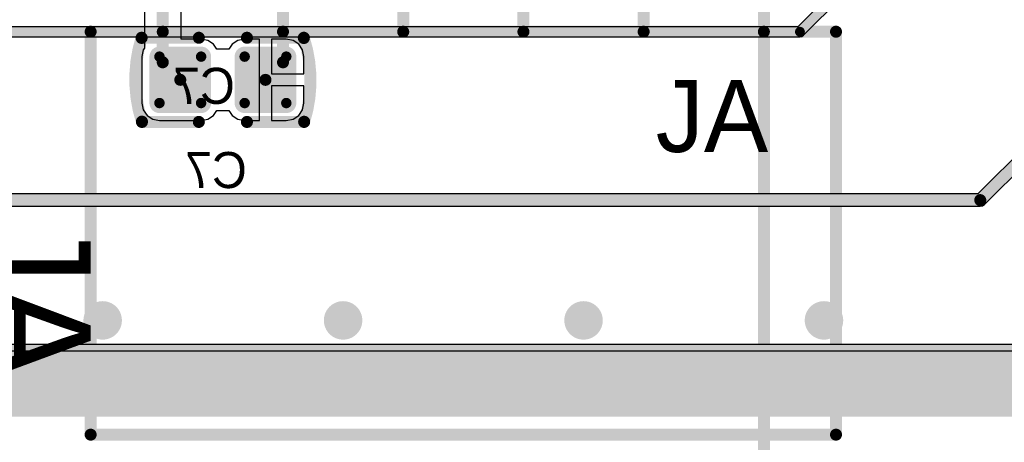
# Model space of a CAD drawing. Header units: millimetres. Extents: x 1.4 to 10.4, y 0 to 10.9.
# Tile 116 of 177: x 8.381 to 9.2, y 1.824 to 2.175. Entities that reach past the tile are written whole.
import ezdxf

# ---------------------------------------------------------------- set-up
doc = ezdxf.new("R2010")
doc.units = ezdxf.units.MM
doc.header["$MEASUREMENT"] = 0
for name, color, linetype in [('BottomLayer', 5, 'Continuous'), ('BottomOverlay', 54, 'Continuous'), ('BottomPaste', 16, 'Continuous'), ('BottomSolder', 6, 'Continuous'), ('DrillDrawing', 1, 'Continuous'), ('DrillGuide', 244, 'Continuous'), ('InternalPlane1', 76, 'Continuous'), ('InternalPlane2', 16, 'Continuous'), ('KeepOutLayer', 6, 'Continuous'), ('Mechanical1', 6, 'Continuous'), ('Mechanical2', 216, 'Continuous'), ('Mechanical31', 56, 'Continuous'), ('Mechanical32', 56, 'Continuous'), ('MultiLayer', 9, 'Continuous'), ('TopLayer', 1, 'Continuous'), ('TopOverlay', 2, 'Continuous')]:
    doc.layers.add(name, color=color, linetype=linetype)

msp = doc.modelspace()

# ---------------------------------------------------------------- linework, layer by layer
at = {"layer": 'BottomLayer'}
for p, q in [((8.48471, 2.18369), (8.48471, 2.15132)), ((8.51529, 2.1589), (8.51529, 2.18369)), ((8.53189, 2.1589), (8.51529, 2.1589)), ((8.53748, 2.15779), (8.53189, 2.1589)), ((8.54222, 2.15462), (8.53748, 2.15779)), ((8.545, 2.15047), (8.54222, 2.15462)), ((8.55778, 2.15462), (8.555, 2.15047)), ((8.56252, 2.15779), (8.55778, 2.15462)), ((8.56811, 2.1589), (8.56252, 2.15779)), ((8.58043, 2.1589), (8.56811, 2.1589)), ((8.58043, 2.125), (8.58043, 2.1589)), ((8.60276, 2.1589), (8.59043, 2.1589)), ((8.59043, 2.1589), (8.59043, 2.13)), ((8.60835, 2.15779), (8.60276, 2.1589)), ((8.61309, 2.15462), (8.60835, 2.15779)), ((8.61626, 2.14988), (8.61309, 2.15462)), ((8.48374, 2.14988), (8.48263, 2.14429)), ((8.48471, 2.15132), (8.48374, 2.14988)), ((8.555, 2.15047), (8.545, 2.15047)), ((8.61737, 2.14429), (8.61626, 2.14988)), ((8.48263, 2.14429), (8.48263, 2.10571)), ((8.61737, 2.13), (8.61737, 2.14429)), ((8.59043, 2.13), (8.61737, 2.13)), ((8.58043, 2.0911), (8.58043, 2.125)), ((8.61737, 2.12), (8.59043, 2.12)), ((8.59043, 2.12), (8.59043, 2.0911)), ((8.61737, 2.10571), (8.61737, 2.12)), ((8.48263, 2.10571), (8.48374, 2.10012)), ((8.61626, 2.10012), (8.61737, 2.10571)), ((8.48374, 2.10012), (8.48691, 2.09538)), ((8.54222, 2.09538), (8.545, 2.09953)), ((8.545, 2.09953), (8.555, 2.09953)), ((8.555, 2.09953), (8.55778, 2.09538)), ((8.61309, 2.09538), (8.61626, 2.10012)), ((8.48691, 2.09538), (8.49165, 2.09221)), ((8.49165, 2.09221), (8.49724, 2.0911)), ((8.49724, 2.0911), (8.53189, 2.0911)), ((8.53189, 2.0911), (8.53748, 2.09221)), ((8.53748, 2.09221), (8.54222, 2.09538)), ((8.55778, 2.09538), (8.56252, 2.09221)), ((8.56252, 2.09221), (8.56811, 2.0911)), ((8.56811, 2.0911), (8.58043, 2.0911)), ((8.59043, 2.0911), (8.60276, 2.0911)), ((8.60276, 2.0911), (8.60835, 2.09221)), ((8.60835, 2.09221), (8.61309, 2.09538)), ((9.97559, 1.89941), (3.02441, 1.89941))]:
    msp.add_line(p, q, dxfattribs=at)
at = {"layer": 'BottomLayer', "const_width": 0.01}
for points in [[(8.5, 2.13957), (8.5, 2.225)], [(8.6, 2.13957), (8.6, 2.225)], [(8.5, 2.13957), (8.51457, 2.125)], [(8.58543, 2.125), (8.6, 2.13957)]]:
    msp.add_lwpolyline(points, dxfattribs=at)
at = {"layer": 'BottomLayer'}
for points, const_width in [([(8.49508, 2.14429, 1), (8.49941, 2.14429, 1)], 0.00433), ([(8.52972, 2.14429, 1), (8.53405, 2.14429, 1)], 0.00433), ([(8.56594, 2.14429, 1), (8.57028, 2.14429, 1)], 0.00433), ([(8.60059, 2.14429, 1), (8.60492, 2.14429, 1)], 0.00433), ([(8.4975, 2.13957, 1), (8.5025, 2.13957, 1)], 0.005), ([(8.4975, 2.13957, 1), (8.5025, 2.13957, 1)], 0.005), ([(8.5975, 2.13957, 1), (8.6025, 2.13957, 1)], 0.005), ([(8.5975, 2.13957, 1), (8.6025, 2.13957, 1)], 0.005), ([(8.51207, 2.125, 1), (8.51707, 2.125, 1)], 0.005), ([(8.58293, 2.125, 1), (8.58793, 2.125, 1)], 0.005), ([(8.49508, 2.10571, 1), (8.49941, 2.10571, 1)], 0.00433), ([(8.52972, 2.10571, 1), (8.53405, 2.10571, 1)], 0.00433), ([(8.56594, 2.10571, 1), (8.57028, 2.10571, 1)], 0.00433), ([(8.60059, 2.10571, 1), (8.60492, 2.10571, 1)], 0.00433), ([(8.444, 1.925, 1), (8.456, 1.925, 1)], 0.012), ([(8.644, 1.925, 1), (8.656, 1.925, 1)], 0.012), ([(8.844, 1.925, 1), (8.856, 1.925, 1)], 0.012), ([(9.044, 1.925, 1), (9.056, 1.925, 1)], 0.012)]:
    msp.add_lwpolyline(points, format="xyb", close=True, dxfattribs=dict(at, const_width=const_width))
for points in [[(8.49724, 2.10138), (8.53189, 2.10138), (8.49724, 2.14862), (8.53189, 2.14862)], [(8.56811, 2.10138), (8.60276, 2.10138), (8.56811, 2.14862), (8.60276, 2.14862)], [(8.49291, 2.10571), (8.53622, 2.10571), (8.49291, 2.14429), (8.53622, 2.14429)], [(8.56378, 2.10571), (8.60709, 2.10571), (8.56378, 2.14429), (8.60709, 2.14429)]]:
    msp.add_solid(points, dxfattribs=at)
at = {"layer": 'BottomOverlay', "const_width": 0.01}
for points in [[(8.48267, 2.09024, -0.154963), (8.48239, 2.15985)], [(8.61733, 2.15976, -0.154963), (8.6176, 2.09015)]]:
    msp.add_lwpolyline(points, format="xyb", dxfattribs=at)
for points in [[(8.48239, 2.16), (8.53, 2.16)], [(8.57, 2.16), (8.61733, 2.16)], [(8.48267, 2.09), (8.53, 2.09)], [(8.57, 2.09), (8.6176, 2.09)]]:
    msp.add_lwpolyline(points, dxfattribs=at)
at = {"layer": 'BottomOverlay', "const_width": 0.005}
for points in [[(8.47989, 2.16, 1), (8.48489, 2.16, 1)], [(8.47989, 2.15985, 1), (8.48489, 2.15985, 1)], [(8.5275, 2.16, 1), (8.5325, 2.16, 1)], [(8.5675, 2.16, 1), (8.5725, 2.16, 1)], [(8.61483, 2.16, 1), (8.61983, 2.16, 1)], [(8.61483, 2.15976, 1), (8.61983, 2.15976, 1)], [(8.48017, 2.09024, 1), (8.48517, 2.09024, 1)], [(8.48017, 2.09, 1), (8.48517, 2.09, 1)], [(8.5275, 2.09, 1), (8.5325, 2.09, 1)], [(8.5675, 2.09, 1), (8.5725, 2.09, 1)], [(8.6151, 2.09015, 1), (8.6201, 2.09015, 1)], [(8.6151, 2.09, 1), (8.6201, 2.09, 1)]]:
    msp.add_lwpolyline(points, format="xyb", close=True, dxfattribs=at)
at = {"layer": 'BottomPaste', "const_width": 0.00433}
for points in [[(8.49508, 2.14429, 1), (8.49941, 2.14429, 1)], [(8.52972, 2.14429, 1), (8.53405, 2.14429, 1)], [(8.56594, 2.14429, 1), (8.57028, 2.14429, 1)], [(8.60059, 2.14429, 1), (8.60492, 2.14429, 1)], [(8.49508, 2.10571, 1), (8.49941, 2.10571, 1)], [(8.52972, 2.10571, 1), (8.53405, 2.10571, 1)], [(8.56594, 2.10571, 1), (8.57028, 2.10571, 1)], [(8.60059, 2.10571, 1), (8.60492, 2.10571, 1)]]:
    msp.add_lwpolyline(points, format="xyb", close=True, dxfattribs=at)
at = {"layer": 'BottomPaste'}
for points in [[(8.49724, 2.10138), (8.53189, 2.10138), (8.49724, 2.14862), (8.53189, 2.14862)], [(8.56811, 2.10138), (8.60276, 2.10138), (8.56811, 2.14862), (8.60276, 2.14862)], [(8.49291, 2.10571), (8.53622, 2.10571), (8.49291, 2.14429), (8.53622, 2.14429)], [(8.56378, 2.10571), (8.60709, 2.10571), (8.56378, 2.14429), (8.60709, 2.14429)]]:
    msp.add_solid(points, dxfattribs=at)
at = {"layer": 'BottomSolder', "const_width": 0.00833}
for points in [[(8.49308, 2.14429, 1), (8.50141, 2.14429, 1)], [(8.52772, 2.14429, 1), (8.53605, 2.14429, 1)], [(8.56394, 2.14429, 1), (8.57228, 2.14429, 1)], [(8.59859, 2.14429, 1), (8.60692, 2.14429, 1)], [(8.49308, 2.10571, 1), (8.50141, 2.10571, 1)], [(8.52772, 2.10571, 1), (8.53605, 2.10571, 1)], [(8.56394, 2.10571, 1), (8.57228, 2.10571, 1)], [(8.59859, 2.10571, 1), (8.60692, 2.10571, 1)]]:
    msp.add_lwpolyline(points, format="xyb", close=True, dxfattribs=at)
at = {"layer": 'BottomSolder'}
for points in [[(8.49724, 2.09738), (8.53189, 2.09738), (8.49724, 2.15262), (8.53189, 2.15262)], [(8.56811, 2.09738), (8.60276, 2.09738), (8.56811, 2.15262), (8.60276, 2.15262)], [(8.48891, 2.10571), (8.54022, 2.10571), (8.48891, 2.14429), (8.54022, 2.14429)], [(8.55978, 2.10571), (8.61109, 2.10571), (8.55978, 2.14429), (8.61109, 2.14429)]]:
    msp.add_solid(points, dxfattribs=at)
at = {"layer": 'DrillDrawing', "const_width": 0.006}
for points in [[(8.447, 1.925, 1), (8.453, 1.925, 1)], [(8.647, 1.925, 1), (8.653, 1.925, 1)], [(8.847, 1.925, 1), (8.853, 1.925, 1)], [(9.047, 1.925, 1), (9.053, 1.925, 1)]]:
    msp.add_lwpolyline(points, format="xyb", close=True, dxfattribs=at)
at = {"layer": 'DrillGuide', "const_width": 0.006}
for points in [[(8.447, 1.925, 1), (8.453, 1.925, 1)], [(8.647, 1.925, 1), (8.653, 1.925, 1)], [(8.847, 1.925, 1), (8.853, 1.925, 1)], [(9.047, 1.925, 1), (9.053, 1.925, 1)]]:
    msp.add_lwpolyline(points, format="xyb", close=True, dxfattribs=at)
at = {"layer": 'InternalPlane1'}
msp.add_line((9.96991, 1.90509), (3.03009, 1.90509), dxfattribs=at)
at = {"layer": 'InternalPlane1', "const_width": 0.06}
msp.add_lwpolyline([(3, 1.875), (10, 1.875)], dxfattribs=at)
at = {"layer": 'InternalPlane2'}
for p, q in [((9.5949, 2.44711), (9.17789, 2.0301)), ((9.1836, 2.0214), (9.6036, 2.4414)), ((9.1149, 2.25581), (9.02827, 2.16917)), ((9.03295, 2.16205), (9.12101, 2.2501)), ((9.02827, 2.16917), (5.77173, 2.16917)), ((5.77, 2.16083), (9.03, 2.16083)), ((9.03, 2.16083), (9.0316, 2.16114)), ((9.03, 2.16083), (9.03, 2.16083)), ((9.0316, 2.16114), (9.03295, 2.16205)), ((9.17789, 2.0301), (5.55211, 2.0301)), ((5.55, 2.0199), (9.18, 2.0199)), ((9.18, 2.0199), (9.18195, 2.02029)), ((9.18195, 2.02029), (9.1836, 2.0214)), ((9.96991, 1.90509), (3.9451, 1.90509))]:
    msp.add_line(p, q, dxfattribs=at)
for points, const_width in [([(9.18, 2.025), (9.6, 2.445)], 0.01), ([(9.03, 2.165), (9.12, 2.255)], 0.00819), ([(5.77, 2.165), (9.03, 2.165)], 0.00819), ([(5.55, 2.025), (9.18, 2.025)], 0.01), ([(3, 1.875), (10, 1.875)], 0.06)]:
    msp.add_lwpolyline(points, dxfattribs=dict(at, const_width=const_width))
for points, const_width in [([(9.02795, 2.165, 1), (9.03205, 2.165, 1)], 0.00409), ([(9.02795, 2.165, 1), (9.03205, 2.165, 1)], 0.00409), ([(9.1775, 2.025, 1), (9.1825, 2.025, 1)], 0.005), ([(9.1775, 2.025, 1), (9.1825, 2.025, 1)], 0.005), ([(8.442, 1.925, 1), (8.458, 1.925, 1)], 0.016), ([(8.642, 1.925, 1), (8.658, 1.925, 1)], 0.016), ([(8.842, 1.925, 1), (8.858, 1.925, 1)], 0.016), ([(9.042, 1.925, 1), (9.058, 1.925, 1)], 0.016)]:
    msp.add_lwpolyline(points, format="xyb", close=True, dxfattribs=dict(at, const_width=const_width))
at = {"layer": 'KeepOutLayer', "const_width": 0.00787}
msp.add_lwpolyline([(3, 1.875), (10, 1.875)], dxfattribs=at)
at = {"layer": 'Mechanical1', "const_width": 0.00819}
msp.add_lwpolyline([(3, 1.875), (10, 1.875)], dxfattribs=at)
at = {"layer": 'Mechanical2'}
for points, const_width in [([(9, 1.615), (9, 2.2795)], 0.01), ([(3, 1.875), (10, 1.875)], 0.00819)]:
    msp.add_lwpolyline(points, dxfattribs=dict(at, const_width=const_width))
at = {"layer": 'MultiLayer', "const_width": 0.012}
for points in [[(8.444, 1.925, 1), (8.456, 1.925, 1)], [(8.644, 1.925, 1), (8.656, 1.925, 1)], [(8.844, 1.925, 1), (8.856, 1.925, 1)], [(9.044, 1.925, 1), (9.056, 1.925, 1)]]:
    msp.add_lwpolyline(points, format="xyb", close=True, dxfattribs=at)
at = {"layer": 'TopLayer'}
msp.add_line((9.97559, 1.89941), (3.02441, 1.89941), dxfattribs=at)
at = {"layer": 'TopLayer', "const_width": 0.012}
for points in [[(8.444, 1.925, 1), (8.456, 1.925, 1)], [(8.644, 1.925, 1), (8.656, 1.925, 1)], [(8.844, 1.925, 1), (8.856, 1.925, 1)], [(9.044, 1.925, 1), (9.056, 1.925, 1)]]:
    msp.add_lwpolyline(points, format="xyb", close=True, dxfattribs=at)
at = {"layer": 'TopOverlay', "const_width": 0.01}
for points in [[(8.5, 2.165), (8.5, 2.185)], [(8.6, 2.165), (8.6, 2.185)], [(8.7, 2.165), (8.7, 2.185)], [(8.8, 2.165), (8.8, 2.185)], [(8.9, 2.165), (8.9, 2.185)], [(9, 2.165), (9, 2.185)], [(8.44, 2.165), (9.06, 2.165)], [(8.44, 1.83), (8.44, 2.165)], [(9.06, 1.83), (9.06, 2.165)], [(8.44, 1.83), (9.06, 1.83)]]:
    msp.add_lwpolyline(points, dxfattribs=at)
at = {"layer": 'TopOverlay', "const_width": 0.005}
for points in [[(8.4375, 2.165, 1), (8.4425, 2.165, 1)], [(8.4375, 2.165, 1), (8.4425, 2.165, 1)], [(8.4975, 2.165, 1), (8.5025, 2.165, 1)], [(8.5975, 2.165, 1), (8.6025, 2.165, 1)], [(8.6975, 2.165, 1), (8.7025, 2.165, 1)], [(8.7975, 2.165, 1), (8.8025, 2.165, 1)], [(8.8975, 2.165, 1), (8.9025, 2.165, 1)], [(8.9975, 2.165, 1), (9.0025, 2.165, 1)], [(9.0575, 2.165, 1), (9.0625, 2.165, 1)], [(9.0575, 2.165, 1), (9.0625, 2.165, 1)], [(8.4375, 1.83, 1), (8.4425, 1.83, 1)], [(8.4375, 1.83, 1), (8.4425, 1.83, 1)], [(9.0575, 1.83, 1), (9.0625, 1.83, 1)], [(9.0575, 1.83, 1), (9.0625, 1.83, 1)]]:
    msp.add_lwpolyline(points, format="xyb", close=True, dxfattribs=at)

# ---------------------------------------------------------------- texts
at = {"layer": 'BottomOverlay', "text_generation_flag": 2}
msp.add_text('C7', height=0.03, rotation=360, dxfattribs=at).set_placement((8.57, 2.035))
at = {"layer": 'Mechanical31'}
msp.add_text('JA', height=0.06, rotation=360, dxfattribs=at).set_placement((8.91, 2.065))
at = {"layer": 'Mechanical32', "text_generation_flag": 2}
msp.add_text('C7', height=0.03, rotation=360, dxfattribs=at).set_placement((8.56, 2.105))
at = {"layer": 'TopOverlay'}
msp.add_text('JA', height=0.09, rotation=270, dxfattribs=at).set_placement((8.35, 2.015))

doc.saveas('drawing.dxf')
